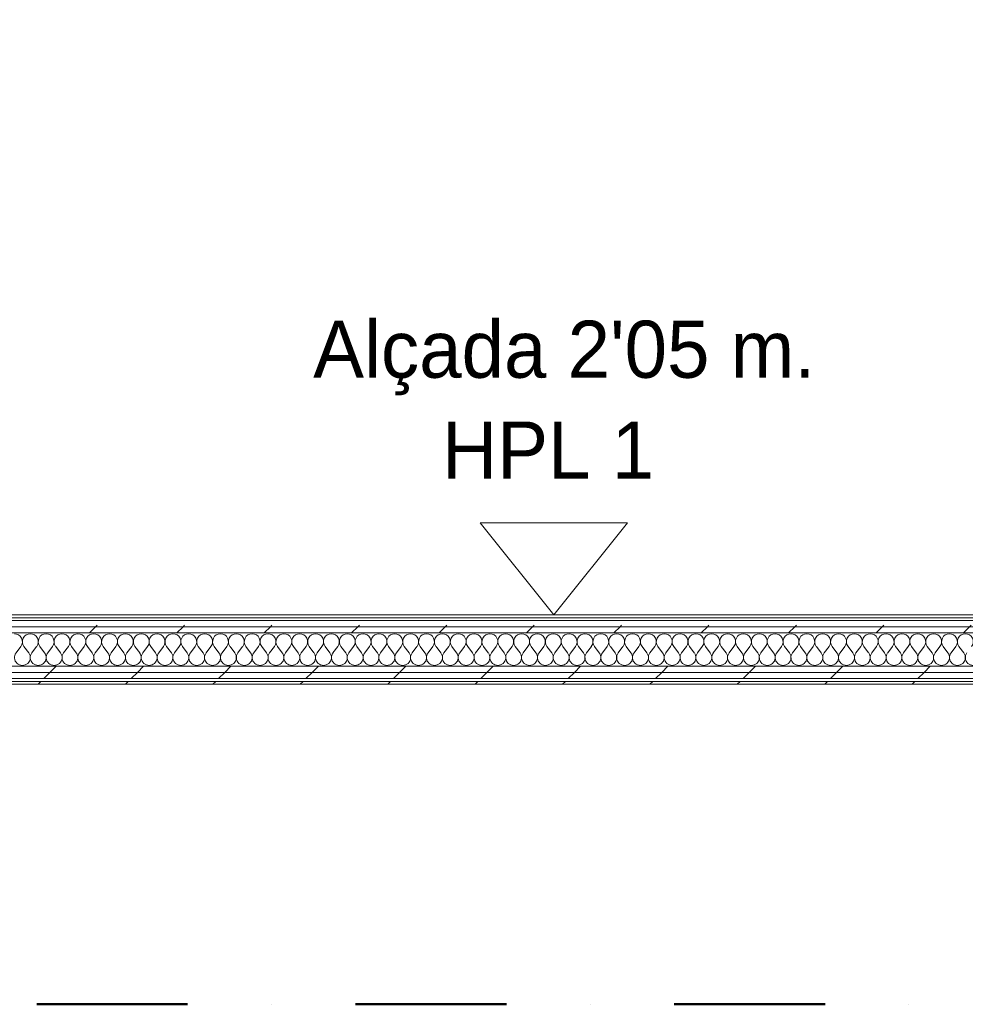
# Model space of a CAD drawing. Header units: millimetres. Extents: x -30280 to 22128, y -17757 to 4746.
# Tile 82 of 171: x -11056 to -9067, y -17757 to -15687. Entities that reach past the tile are written whole.
import ezdxf

# ---------------------------------------------------------------- set-up
doc = ezdxf.new("R2010")
doc.units = ezdxf.units.MM
doc.header["$MEASUREMENT"] = 0
doc.linetypes.add('Punto & Rayas', pattern=[670.277762, 317.5, -176.388889, 0, -176.388874])
doc.linetypes.add('Wipeout_Contour', pattern=[1000, 0, -1000])
for name, color, linetype, lineweight, true_color in [('01_2D_Ambit_Pluma_Nº__242', 7, 'Continuous', 50, 0xfb0013), ('Nuevo_08_E_Envans secs_Pluma_Nº__102', 7, 'Continuous', 5, 0xcccccc), ('Nuevo_08_E_Envans secs_Pluma_Nº__171', 171, 'Continuous', 13, 0xaaaaff), ('Nuevo_08_E_Envans secs_Pluma_Nº__177', 7, 'Continuous', 15, 0xf7e046)]:
    doc.layers.add(name, color=color, linetype=linetype, lineweight=lineweight, true_color=true_color)
doc.layers.add('Nuevo_01_2D_Acabats_Pluma_Nº__20', color=1, linetype='Continuous', lineweight=5)
doc.layers.add('Nuevo_08_E_Envans secs_Pluma_Nº__1', color=7, linetype='Continuous', lineweight=5)
doc.layers.add('Nuevo_08_E_Envans secs', color=7, linetype='Continuous')
doc.styles.add('Estilo_Generado_1', font='txt')
pattern_1 = [(45, (0, 0), (-183.8478, 183.8478), [195, -65]), (45, (7e-14, 183.85), (-183.8478, 183.8478), [195, -65])]

# ---------------------------------------------------------------- blocks, each defined once
blk = doc.blocks.new('*X126')
at = {"layer": 'Nuevo_08_E_Envans secs_Pluma_Nº__102', "color": 254, "linetype": 'Continuous', "lineweight": 5, "true_color": 0xcccccc}
for p, q in [((-11063.3, -17017.6), (-11053.3, -17004.3)), ((-11036.7, -17017.6), (-11046.7, -17004.3)), ((-11030, -17017.6), (-11020, -17004.3)), ((-11003.3, -17017.6), (-11013.3, -17004.3)), ((-10996.7, -17017.6), (-10986.7, -17004.3)), ((-10970, -17017.6), (-10980, -17004.3)), ((-10963.3, -17017.6), (-10953.3, -17004.3)), ((-10936.7, -17017.6), (-10946.7, -17004.3)), ((-10930, -17017.6), (-10920, -17004.3)), ((-10903.3, -17017.6), (-10913.3, -17004.3)), ((-10896.7, -17017.6), (-10886.7, -17004.3)), ((-10870, -17017.6), (-10880, -17004.3)), ((-10863.3, -17017.6), (-10853.3, -17004.3)), ((-10836.7, -17017.6), (-10846.7, -17004.3)), ((-10830, -17017.6), (-10820, -17004.3)), ((-10803.3, -17017.6), (-10813.3, -17004.3)), ((-10796.7, -17017.6), (-10786.7, -17004.3)), ((-10770, -17017.6), (-10780, -17004.3)), ((-10763.3, -17017.6), (-10753.3, -17004.3)), ((-10736.7, -17017.6), (-10746.7, -17004.3)), ((-10730, -17017.6), (-10720, -17004.3)), ((-10703.3, -17017.6), (-10713.3, -17004.3)), ((-10696.7, -17017.6), (-10686.7, -17004.3)), ((-10670, -17017.6), (-10680, -17004.3)), ((-10663.3, -17017.6), (-10653.3, -17004.3)), ((-10636.7, -17017.6), (-10646.7, -17004.3)), ((-10630, -17017.6), (-10620, -17004.3)), ((-10603.3, -17017.6), (-10613.3, -17004.3)), ((-10596.7, -17017.6), (-10586.7, -17004.3)), ((-10570, -17017.6), (-10580, -17004.3)), ((-10563.3, -17017.6), (-10553.3, -17004.3)), ((-10536.7, -17017.6), (-10546.7, -17004.3)), ((-10530, -17017.6), (-10520, -17004.3)), ((-10503.3, -17017.6), (-10513.3, -17004.3)), ((-10496.7, -17017.6), (-10486.7, -17004.3)), ((-10470, -17017.6), (-10480, -17004.3)), ((-10463.3, -17017.6), (-10453.3, -17004.3)), ((-10436.7, -17017.6), (-10446.7, -17004.3)), ((-10430, -17017.6), (-10420, -17004.3)), ((-10403.3, -17017.6), (-10413.3, -17004.3)), ((-10396.7, -17017.6), (-10386.7, -17004.3)), ((-10370, -17017.6), (-10380, -17004.3)), ((-10363.3, -17017.6), (-10353.3, -17004.3)), ((-10336.7, -17017.6), (-10346.7, -17004.3)), ((-10330, -17017.6), (-10320, -17004.3)), ((-10303.3, -17017.6), (-10313.3, -17004.3)), ((-10296.7, -17017.6), (-10286.7, -17004.3)), ((-10270, -17017.6), (-10280, -17004.3)), ((-10263.3, -17017.6), (-10253.3, -17004.3)), ((-10236.7, -17017.6), (-10246.7, -17004.3)), ((-10230, -17017.6), (-10220, -17004.3)), ((-10203.3, -17017.6), (-10213.3, -17004.3)), ((-10196.7, -17017.6), (-10186.7, -17004.3)), ((-10170, -17017.6), (-10180, -17004.3)), ((-10163.3, -17017.6), (-10153.3, -17004.3)), ((-10136.7, -17017.6), (-10146.7, -17004.3)), ((-10130, -17017.6), (-10120, -17004.3)), ((-10103.3, -17017.6), (-10113.3, -17004.3)), ((-10096.7, -17017.6), (-10086.7, -17004.3)), ((-10070, -17017.6), (-10080, -17004.3)), ((-10063.3, -17017.6), (-10053.3, -17004.3)), ((-10036.7, -17017.6), (-10046.7, -17004.3)), ((-10030, -17017.6), (-10020, -17004.3)), ((-10003.3, -17017.6), (-10013.3, -17004.3)), ((-9996.7, -17017.6), (-9986.7, -17004.3)), ((-9970, -17017.6), (-9980, -17004.3)), ((-9963.3, -17017.6), (-9953.3, -17004.3)), ((-9936.7, -17017.6), (-9946.7, -17004.3)), ((-9930, -17017.6), (-9920, -17004.3)), ((-9903.3, -17017.6), (-9913.3, -17004.3)), ((-9896.7, -17017.6), (-9886.7, -17004.3)), ((-9870, -17017.6), (-9880, -17004.3)), ((-9863.3, -17017.6), (-9853.3, -17004.3)), ((-9836.7, -17017.6), (-9846.7, -17004.3)), ((-9830, -17017.6), (-9820, -17004.3)), ((-9803.3, -17017.6), (-9813.3, -17004.3)), ((-9796.7, -17017.6), (-9786.7, -17004.3)), ((-9770, -17017.6), (-9780, -17004.3)), ((-9763.3, -17017.6), (-9753.3, -17004.3)), ((-9736.7, -17017.6), (-9746.7, -17004.3)), ((-9730, -17017.6), (-9720, -17004.3)), ((-9703.3, -17017.6), (-9713.3, -17004.3)), ((-9696.7, -17017.6), (-9686.7, -17004.3)), ((-9670, -17017.6), (-9680, -17004.3)), ((-9663.3, -17017.6), (-9653.3, -17004.3)), ((-9636.7, -17017.6), (-9646.7, -17004.3)), ((-9630, -17017.6), (-9620, -17004.3)), ((-9603.3, -17017.6), (-9613.3, -17004.3)), ((-9596.7, -17017.6), (-9586.7, -17004.3)), ((-9570, -17017.6), (-9580, -17004.3)), ((-9563.3, -17017.6), (-9553.3, -17004.3)), ((-9536.7, -17017.6), (-9546.7, -17004.3)), ((-9530, -17017.6), (-9520, -17004.3)), ((-9503.3, -17017.6), (-9513.3, -17004.3)), ((-9496.7, -17017.6), (-9486.7, -17004.3)), ((-9470, -17017.6), (-9480, -17004.3)), ((-9463.3, -17017.6), (-9453.3, -17004.3)), ((-9436.7, -17017.6), (-9446.7, -17004.3)), ((-9430, -17017.6), (-9420, -17004.3)), ((-9403.3, -17017.6), (-9413.3, -17004.3)), ((-9396.7, -17017.6), (-9386.7, -17004.3)), ((-9370, -17017.6), (-9380, -17004.3)), ((-9363.3, -17017.6), (-9353.3, -17004.3)), ((-9336.7, -17017.6), (-9346.7, -17004.3)), ((-9330, -17017.6), (-9320, -17004.3)), ((-9303.3, -17017.6), (-9313.3, -17004.3)), ((-9296.7, -17017.6), (-9286.7, -17004.3)), ((-9270, -17017.6), (-9280, -17004.3)), ((-9263.3, -17017.6), (-9253.3, -17004.3)), ((-9236.7, -17017.6), (-9246.7, -17004.3)), ((-9230, -17017.6), (-9220, -17004.3)), ((-9203.3, -17017.6), (-9213.3, -17004.3)), ((-9196.7, -17017.6), (-9186.7, -17004.3)), ((-9170, -17017.6), (-9180, -17004.3)), ((-9163.3, -17017.6), (-9153.3, -17004.3)), ((-9136.7, -17017.6), (-9146.7, -17004.3)), ((-9130, -17017.6), (-9120, -17004.3)), ((-9103.3, -17017.6), (-9113.3, -17004.3)), ((-9096.7, -17017.6), (-9086.7, -17004.3)), ((-9070, -17017.6), (-9080, -17004.3))]:
    blk.add_line(p, q, dxfattribs=at)
for centre, start, end in [((-11066.7, -16994.3), 323.1301, 90), ((-11033.3, -16994.3), 90, 216.8699), ((-11033.3, -16994.3), 323.1301, 90), ((-11000, -16994.3), 90, 216.8699), ((-11000, -16994.3), 323.1301, 90), ((-10966.7, -16994.3), 90, 216.8699), ((-10966.7, -16994.3), 323.1301, 90), ((-10933.3, -16994.3), 90, 216.8699), ((-10933.3, -16994.3), 323.1301, 90), ((-10900, -16994.3), 90, 216.8699), ((-10900, -16994.3), 323.1301, 90), ((-10866.7, -16994.3), 90, 216.8699), ((-10866.7, -16994.3), 323.1301, 90), ((-10833.3, -16994.3), 90, 216.8699), ((-10833.3, -16994.3), 323.1301, 90), ((-10800, -16994.3), 90, 216.8699), ((-10800, -16994.3), 323.1301, 90), ((-10766.7, -16994.3), 90, 216.8699), ((-10766.7, -16994.3), 323.1301, 90), ((-10733.3, -16994.3), 90, 216.8699), ((-10733.3, -16994.3), 323.1301, 90), ((-10700, -16994.3), 90, 216.8699), ((-10700, -16994.3), 323.1301, 90), ((-10666.7, -16994.3), 90, 216.8699), ((-10666.7, -16994.3), 323.1301, 90), ((-10633.3, -16994.3), 90, 216.8699), ((-10633.3, -16994.3), 323.1301, 90), ((-10600, -16994.3), 90, 216.8699), ((-10600, -16994.3), 323.1301, 90), ((-10566.7, -16994.3), 90, 216.8699), ((-10566.7, -16994.3), 323.1301, 90), ((-10533.3, -16994.3), 90, 216.8699), ((-10533.3, -16994.3), 323.1301, 90), ((-10500, -16994.3), 90, 216.8699), ((-10500, -16994.3), 323.1301, 90), ((-10466.7, -16994.3), 90, 216.8699), ((-10466.7, -16994.3), 323.1301, 90), ((-10433.3, -16994.3), 90, 216.8699), ((-10433.3, -16994.3), 323.1301, 90), ((-10400, -16994.3), 90, 216.8699), ((-10400, -16994.3), 323.1301, 90), ((-10366.7, -16994.3), 90, 216.8699), ((-10366.7, -16994.3), 323.1301, 90), ((-10333.3, -16994.3), 90, 216.8699), ((-10333.3, -16994.3), 323.1301, 90), ((-10300, -16994.3), 90, 216.8699), ((-10300, -16994.3), 323.1301, 90), ((-10266.7, -16994.3), 90, 216.8699), ((-10266.7, -16994.3), 323.1301, 90), ((-10233.3, -16994.3), 90, 216.8699), ((-10233.3, -16994.3), 323.1301, 90), ((-10200, -16994.3), 90, 216.8699), ((-10200, -16994.3), 323.1301, 90), ((-10166.7, -16994.3), 90, 216.8699), ((-10166.7, -16994.3), 323.1301, 90), ((-10133.3, -16994.3), 90, 216.8699), ((-10133.3, -16994.3), 323.1301, 90), ((-10100, -16994.3), 90, 216.8699), ((-10100, -16994.3), 323.1301, 90), ((-10066.7, -16994.3), 90, 216.8699), ((-10066.7, -16994.3), 323.1301, 90), ((-10033.3, -16994.3), 90, 216.8699), ((-10033.3, -16994.3), 323.1301, 90), ((-10000, -16994.3), 90, 216.8699), ((-10000, -16994.3), 323.1301, 90), ((-9966.7, -16994.3), 90, 216.8699), ((-9966.7, -16994.3), 323.1301, 90), ((-9933.3, -16994.3), 90, 216.8699), ((-9933.3, -16994.3), 323.1301, 90), ((-9900, -16994.3), 90, 216.8699), ((-9900, -16994.3), 323.1301, 90), ((-9866.7, -16994.3), 90, 216.8699), ((-9866.7, -16994.3), 323.1301, 90), ((-9833.3, -16994.3), 90, 216.8699), ((-9833.3, -16994.3), 323.1301, 90), ((-9800, -16994.3), 90, 216.8699), ((-9800, -16994.3), 323.1301, 90), ((-9766.7, -16994.3), 90, 216.8699), ((-9766.7, -16994.3), 323.1301, 90), ((-9733.3, -16994.3), 90, 216.8699), ((-9733.3, -16994.3), 323.1301, 90), ((-9700, -16994.3), 90, 216.8699), ((-9700, -16994.3), 323.1301, 90), ((-9666.7, -16994.3), 90, 216.8699), ((-9666.7, -16994.3), 323.1301, 90), ((-9633.3, -16994.3), 90, 216.8699), ((-9633.3, -16994.3), 323.1301, 90), ((-9600, -16994.3), 90, 216.8699), ((-9600, -16994.3), 323.1301, 90), ((-9566.7, -16994.3), 90, 216.8699), ((-9566.7, -16994.3), 323.1301, 90), ((-9533.3, -16994.3), 90, 216.8699), ((-9533.3, -16994.3), 323.1301, 90), ((-9500, -16994.3), 90, 216.8699), ((-9500, -16994.3), 323.1301, 90), ((-9466.7, -16994.3), 90, 216.8699), ((-9466.7, -16994.3), 323.1301, 90), ((-9433.3, -16994.3), 90, 216.8699), ((-9433.3, -16994.3), 323.1301, 90), ((-9400, -16994.3), 90, 216.8699), ((-9400, -16994.3), 323.1301, 90), ((-9366.7, -16994.3), 90, 216.8699), ((-9366.7, -16994.3), 323.1301, 90), ((-9333.3, -16994.3), 90, 216.8699), ((-9333.3, -16994.3), 323.1301, 90), ((-9300, -16994.3), 90, 216.8699), ((-9300, -16994.3), 323.1301, 90), ((-9266.7, -16994.3), 90, 216.8699), ((-9266.7, -16994.3), 323.1301, 90), ((-9233.3, -16994.3), 90, 216.8699), ((-9233.3, -16994.3), 323.1301, 90), ((-9200, -16994.3), 90, 216.8699), ((-9200, -16994.3), 323.1301, 90), ((-9166.7, -16994.3), 90, 216.8699), ((-9166.7, -16994.3), 323.1301, 90), ((-9133.3, -16994.3), 90, 216.8699), ((-9133.3, -16994.3), 323.1301, 90), ((-9100, -16994.3), 90, 216.8699), ((-9100, -16994.3), 323.1301, 90), ((-9066.7, -16994.3), 90, 216.8699), ((-9066.7, -16994.3), 323.1301, 90), ((-11050, -17027.6), 143.1301, 36.8699), ((-11016.7, -17027.6), 143.1301, 36.8699), ((-10983.3, -17027.6), 143.1301, 36.8699), ((-10950, -17027.6), 143.1301, 36.8699), ((-10916.7, -17027.6), 143.1301, 36.8699), ((-10883.3, -17027.6), 143.1301, 36.8699), ((-10850, -17027.6), 143.1301, 36.8699), ((-10816.7, -17027.6), 143.1301, 36.8699), ((-10783.3, -17027.6), 143.1301, 36.8699), ((-10750, -17027.6), 143.1301, 36.8699), ((-10716.7, -17027.6), 143.1301, 36.8699), ((-10683.3, -17027.6), 143.1301, 36.8699), ((-10650, -17027.6), 143.1301, 36.8699), ((-10616.7, -17027.6), 143.1301, 36.8699), ((-10583.3, -17027.6), 143.1301, 36.8699), ((-10550, -17027.6), 143.1301, 36.8699), ((-10516.7, -17027.6), 143.1301, 36.8699), ((-10483.3, -17027.6), 143.1301, 36.8699), ((-10450, -17027.6), 143.1301, 36.8699), ((-10416.7, -17027.6), 143.1301, 36.8699), ((-10383.3, -17027.6), 143.1301, 36.8699), ((-10350, -17027.6), 143.1301, 36.8699), ((-10316.7, -17027.6), 143.1301, 36.8699), ((-10283.3, -17027.6), 143.1301, 36.8699), ((-10250, -17027.6), 143.1301, 36.8699), ((-10216.7, -17027.6), 143.1301, 36.8699), ((-10183.3, -17027.6), 143.1301, 36.8699), ((-10150, -17027.6), 143.1301, 36.8699), ((-10116.7, -17027.6), 143.1301, 36.8699), ((-10083.3, -17027.6), 143.1301, 36.8699), ((-10050, -17027.6), 143.1301, 36.8699), ((-10016.7, -17027.6), 143.1301, 36.8699), ((-9983.3, -17027.6), 143.1301, 36.8699), ((-9950, -17027.6), 143.1301, 36.8699), ((-9916.7, -17027.6), 143.1301, 36.8699), ((-9883.3, -17027.6), 143.1301, 36.8699), ((-9850, -17027.6), 143.1301, 36.8699), ((-9816.7, -17027.6), 143.1301, 36.8699), ((-9783.3, -17027.6), 143.1301, 36.8699), ((-9750, -17027.6), 143.1301, 36.8699), ((-9716.7, -17027.6), 143.1301, 36.8699), ((-9683.3, -17027.6), 143.1301, 36.8699), ((-9650, -17027.6), 143.1301, 36.8699), ((-9616.7, -17027.6), 143.1301, 36.8699), ((-9583.3, -17027.6), 143.1301, 36.8699), ((-9550, -17027.6), 143.1301, 36.8699), ((-9516.7, -17027.6), 143.1301, 36.8699), ((-9483.3, -17027.6), 143.1301, 36.8699), ((-9450, -17027.6), 143.1301, 36.8699), ((-9416.7, -17027.6), 143.1301, 36.8699), ((-9383.3, -17027.6), 143.1301, 36.8699), ((-9350, -17027.6), 143.1301, 36.8699), ((-9316.7, -17027.6), 143.1301, 36.8699), ((-9283.3, -17027.6), 143.1301, 36.8699), ((-9250, -17027.6), 143.1301, 36.8699), ((-9216.7, -17027.6), 143.1301, 36.8699), ((-9183.3, -17027.6), 143.1301, 36.8699), ((-9150, -17027.6), 143.1301, 36.8699), ((-9116.7, -17027.6), 143.1301, 36.8699), ((-9083.3, -17027.6), 143.1301, 36.8699), ((-9050, -17027.6), 143.1301, 36.8699)]:
    blk.add_arc(centre, 16.7, start, end, dxfattribs=at)
blk = doc.blocks.new('Muro_63_1', base_point=(-18974.6, -17084))
at = {"color": 254, "linetype": 'Wipeout_Contour', "lineweight": 0, "ltscale": 80058.431559}
blk.add_wipeout([(-12936.6, -17078), (-12936.6, -17084), (-7367.9, -17084), (-7367.9, -17078)], dxfattribs=at).dxf.layer = 'Nuevo_08_E_Envans secs'
at = {"layer": 'Nuevo_08_E_Envans secs_Pluma_Nº__171', "linetype": 'Continuous', "lineweight": 13, "true_color": 0xaaaaff}
h = blk.add_hatch(dxfattribs=at)
h.set_pattern_fill('Panellat_HPL_0001', color=161, style=0, pattern_type=2)
h.set_pattern_definition(pattern_1)
h.paths.add_polyline_path([(-12936.6, -17078), (-12936.6, -17084), (-7367.9, -17084), (-7367.9, -17078)])
at = {"layer": 'Nuevo_08_E_Envans secs_Pluma_Nº__1', "color": 7, "linetype": 'Continuous', "lineweight": 5, "flags": 128}
blk.add_lwpolyline([(-12936.6, -17084), (-7367.9, -17084)], dxfattribs=at)
at = {"color": 254, "linetype": 'Wipeout_Contour', "lineweight": 0, "ltscale": 80005.261268}
blk.add_wipeout([(-12936.6, -17072), (-7367.9, -17072), (-7367.9, -17059), (-12936.6, -17059)], dxfattribs=at).dxf.layer = 'Nuevo_08_E_Envans secs'
at = {"layer": 'Nuevo_08_E_Envans secs_Pluma_Nº__177', "linetype": 'Continuous', "lineweight": 15, "true_color": 0xf7e046}
h = blk.add_hatch(dxfattribs=at)
h.set_pattern_fill('Panellat_HPL_0001', color=53, style=0, pattern_type=2)
h.set_pattern_definition(pattern_1)
h.paths.add_polyline_path([(-12936.6, -17072), (-7367.9, -17072), (-7367.9, -17059), (-12936.6, -17059)])
at = {"layer": 'Nuevo_08_E_Envans secs_Pluma_Nº__1', "color": 7, "linetype": 'Continuous', "lineweight": 5}
for p, q in [((-12936.6, -17072), (-7367.9, -17072)), ((-12936.6, -17078), (-7367.9, -17078))]:
    blk.add_line(p, q, dxfattribs=at)
at = {"color": 254, "linetype": 'Wipeout_Contour', "lineweight": 0, "ltscale": 79276.299078}
blk.add_wipeout([(-12362.2, -17046), (-12362.2, -17059), (-7367.9, -17059), (-7367.9, -17046)], dxfattribs=at).dxf.layer = 'Nuevo_08_E_Envans secs'
at = {"layer": 'Nuevo_08_E_Envans secs_Pluma_Nº__177', "linetype": 'Continuous', "lineweight": 15, "true_color": 0xf7e046}
h = blk.add_hatch(dxfattribs=at)
h.set_pattern_fill('Panellat_HPL_0001', color=53, style=0, pattern_type=2)
h.set_pattern_definition(pattern_1)
h.paths.add_polyline_path([(-12362.2, -17046), (-12362.2, -17059), (-7367.9, -17059), (-7367.9, -17046)])
at = {"layer": 'Nuevo_08_E_Envans secs_Pluma_Nº__1', "color": 7, "linetype": 'Continuous', "lineweight": 5}
for p, q in [((-12334.2, -17046), (-7395.9, -17046)), ((-12362.2, -17059), (-7367.9, -17059))]:
    blk.add_line(p, q, dxfattribs=at)
at = {"layer": 'Nuevo_08_E_Envans secs', "color": 7, "lineweight": 20}
blk.add_blockref('*X126', (0, 0), dxfattribs=at)
at = {"color": 254, "linetype": 'Wipeout_Contour', "lineweight": 0, "ltscale": 78979.077619}
blk.add_wipeout([(-7395.9, -16963), (-12334.2, -16963), (-12334.2, -16976), (-7395.9, -16976)], dxfattribs=at).dxf.layer = 'Nuevo_08_E_Envans secs'
at = {"layer": 'Nuevo_08_E_Envans secs_Pluma_Nº__177', "linetype": 'Continuous', "lineweight": 15, "true_color": 0xf7e046}
h = blk.add_hatch(dxfattribs=at)
h.set_pattern_fill('Panellat_HPL_0001', color=53, style=0, pattern_type=2)
h.set_pattern_definition(pattern_1)
h.paths.add_polyline_path([(-7395.9, -16963), (-12334.2, -16963), (-12334.2, -16976), (-7395.9, -16976)])
at = {"layer": 'Nuevo_08_E_Envans secs_Pluma_Nº__1', "color": 7, "linetype": 'Continuous', "lineweight": 5}
blk.add_line((-12334.2, -16976), (-7395.9, -16976), dxfattribs=at)
at = {"color": 254, "linetype": 'Wipeout_Contour', "lineweight": 0, "ltscale": 78929.329624}
blk.add_wipeout([(-7408.9, -16950), (-12321.2, -16950), (-12321.2, -16963), (-7408.9, -16963)], dxfattribs=at).dxf.layer = 'Nuevo_08_E_Envans secs'
at = {"layer": 'Nuevo_08_E_Envans secs_Pluma_Nº__177', "linetype": 'Continuous', "lineweight": 15, "true_color": 0xf7e046}
h = blk.add_hatch(dxfattribs=at)
h.set_pattern_fill('Panellat_HPL_0001', color=53, style=0, pattern_type=2)
h.set_pattern_definition(pattern_1)
h.paths.add_polyline_path([(-7408.9, -16950), (-12321.2, -16950), (-12321.2, -16963), (-7408.9, -16963)])
at = {"layer": 'Nuevo_08_E_Envans secs_Pluma_Nº__1', "color": 7, "linetype": 'Continuous', "lineweight": 5}
blk.add_line((-12321.2, -16963), (-7408.9, -16963), dxfattribs=at)
at = {"color": 254, "linetype": 'Wipeout_Contour', "lineweight": 0, "ltscale": 78871.361378}
blk.add_wipeout([(-7420.9, -16938), (-12309.2, -16938), (-12309.2, -16944), (-7420.9, -16944)], dxfattribs=at).dxf.layer = 'Nuevo_08_E_Envans secs'
at = {"layer": 'Nuevo_08_E_Envans secs_Pluma_Nº__171', "linetype": 'Continuous', "lineweight": 13, "true_color": 0xaaaaff}
h = blk.add_hatch(dxfattribs=at)
h.set_pattern_fill('Panellat_HPL_0001', color=161, style=0, pattern_type=2)
h.set_pattern_definition(pattern_1)
h.paths.add_polyline_path([(-7420.9, -16938), (-12309.2, -16938), (-12309.2, -16944), (-7420.9, -16944)])
at = {"layer": 'Nuevo_08_E_Envans secs_Pluma_Nº__1', "color": 7, "linetype": 'Continuous', "lineweight": 5}
for p, q in [((-12315.2, -16950), (-7414.9, -16950)), ((-12309.2, -16944), (-7420.9, -16944))]:
    blk.add_line(p, q, dxfattribs=at)
at = {"layer": 'Nuevo_08_E_Envans secs_Pluma_Nº__1', "color": 7, "linetype": 'Continuous', "lineweight": 5, "flags": 128}
blk.add_lwpolyline([(-7420.9, -16938), (-12309.2, -16938)], dxfattribs=at)

msp = doc.modelspace()

# ---------------------------------------------------------------- linework, layer by layer
at = {"layer": '01_2D_Ambit_Pluma_Nº__242', "color": 1, "linetype": 'Punto & Rayas', "lineweight": 50, "true_color": 0xfb0013, "flags": 128}
msp.add_lwpolyline([(-28416.6, -2249.6), (-28416.6, 4745.9), (7590.1, 4745.9), (7590.1, -1864.5), (6642.9, -1864.5), (6642.9, -11392.7), (6642.9, -17756.6), (-18985.9, -17756.6), (-18985.9, -11834.9), (-2447.9, -11834.9), (-2447.9, -2249.6)], close=True, dxfattribs=at)

# ---------------------------------------------------------------- next in the draw order: block references
at = {"layer": 'Nuevo_08_E_Envans secs', "color": 7, "lineweight": 20}
msp.add_blockref('Muro_63_1', (-18974.6, -17084), dxfattribs=at)

# ---------------------------------------------------------------- next in the draw order: linework, layer by layer
at = {"layer": 'Nuevo_01_2D_Acabats_Pluma_Nº__20', "color": 1, "linetype": 'Continuous', "lineweight": 5, "flags": 128}
msp.add_lwpolyline([(-9776.9, -16744.8), (-10087.2, -16744.8), (-9932, -16938)], close=True, dxfattribs=at)

# ---------------------------------------------------------------- next in the draw order: texts
at = {"layer": 'Nuevo_01_2D_Acabats_Pluma_Nº__20', "color": 1, "linetype": 'Continuous', "lineweight": 5, "char_height": 120, "attachment_point": 8, "style": 'Estilo_Generado_1'}
for s, insert in [("\\A1;{\\pqc;\\fCentury Gothic|b0|i0|c0|p0;\\W1.000000;Alçada 2'05 m.}", (-9910.2, -16476.6)), ('\\A1;{\\pqc;\\fCentury Gothic|b0|i0|c0|p0;\\W1.000000;HPL 1}', (-9944.2, -16651.6))]:
    msp.add_mtext(s, dxfattribs=dict(at, insert=insert))

doc.saveas('drawing.dxf')
